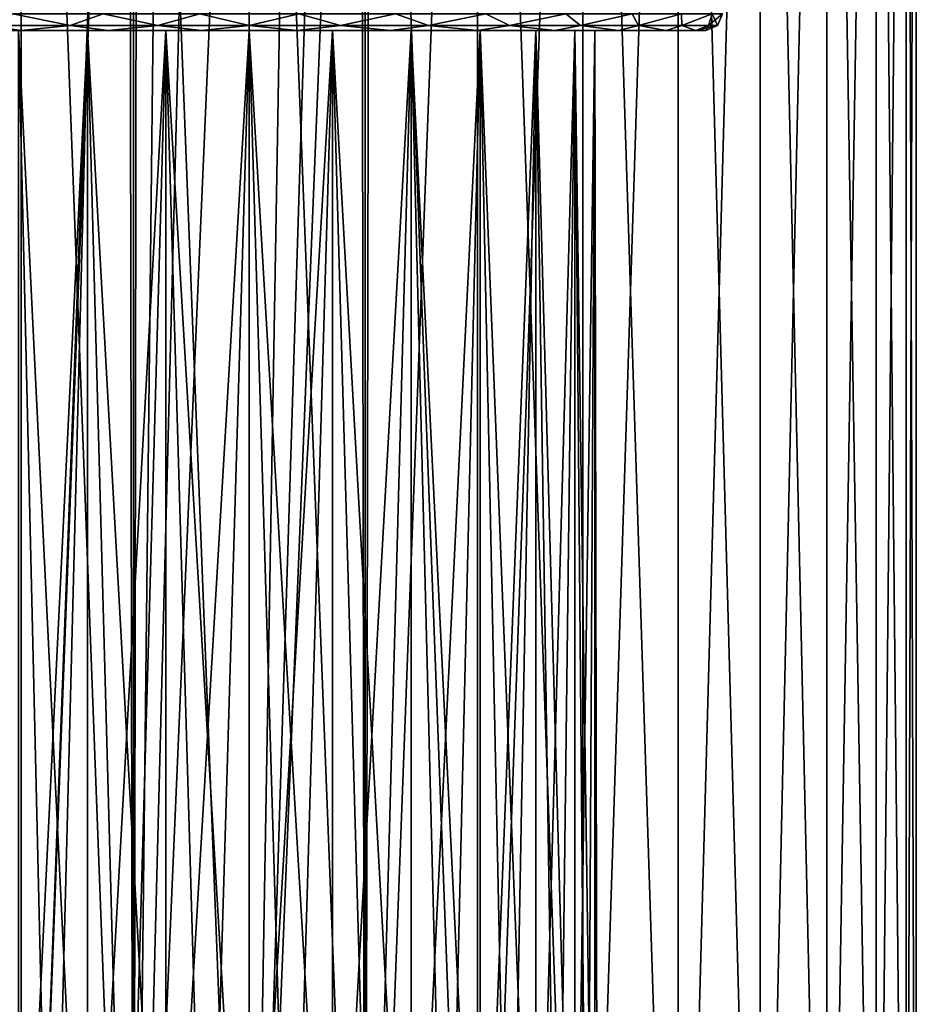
# Model space of a CAD drawing. Header units: millimetres. Extents: x -178 to 325, y 0 to 197.
# Tile 142 of 256: x 144 to 166, y 24 to 47. Entities that reach past the tile are written whole.
import ezdxf

# ---------------------------------------------------------------- set-up
doc = ezdxf.new("R2010")
doc.units = ezdxf.units.MM
doc.header["$LTSCALE"] = 52.148148
for name, color, linetype in [('715', 7, 'CONTINUOUS'), ('716', 7, 'CONTINUOUS'), ('719', 7, 'CONTINUOUS'), ('736', 7, 'CONTINUOUS'), ('737', 7, 'CONTINUOUS'), ('740', 7, 'CONTINUOUS'), ('743', 7, 'CONTINUOUS')]:
    doc.layers.add(name, color=color, linetype=linetype)

msp = doc.modelspace()

# ---------------------------------------------------------------- linework, layer by layer
at = {"layer": '715', "linetype": 'CONTINUOUS'}
for points in [[(144.527, 5, -15.035), (141.999, 5, -13.856), (144.528, 76.5, -15.035), (144.527, 5, -15.035)], [(144.528, 76.5, -15.035), (141.999, 5, -13.856), (142, 76.5, -13.856), (144.528, 76.5, -15.035)], [(147.222, 76.5, -15.757), (144.527, 5, -15.035), (144.528, 76.5, -15.035), (147.222, 76.5, -15.757)], [(144.527, 5, -15.035), (147.222, 76.5, -15.757), (147.1, 72.2, -15.735), (144.527, 5, -15.035)], [(155.473, 5, -15.035), (152.779, 5, -15.757), (155.472, 76.5, -15.035), (155.473, 5, -15.035)], [(155.472, 76.5, -15.035), (152.779, 5, -15.757), (152.9, 72.2, -15.735), (155.472, 76.5, -15.035)], [(158, 76.5, -13.856), (155.473, 5, -15.035), (155.472, 76.5, -15.035), (158, 76.5, -13.856)], [(158.001, 5, -13.856), (155.473, 5, -15.035), (158, 76.5, -13.856), (158.001, 5, -13.856)], [(160.285, 76.5, -12.257), (158.001, 5, -13.856), (158, 76.5, -13.856), (160.285, 76.5, -12.257)], [(160.285, 5, -12.256), (158.001, 5, -13.856), (160.285, 76.5, -12.257), (160.285, 5, -12.256)], [(162.257, 5, -10.284), (160.285, 5, -12.256), (162.257, 76.5, -10.285), (162.257, 5, -10.284)], [(162.257, 76.5, -10.285), (160.285, 5, -12.256), (160.285, 76.5, -12.257), (162.257, 76.5, -10.285)], [(163.857, 5, -7.999), (162.257, 5, -10.284), (163.856, 76.5, -8), (163.857, 5, -7.999)], [(163.856, 76.5, -8), (162.257, 5, -10.284), (162.257, 76.5, -10.285), (163.856, 76.5, -8)], [(165.035, 76.5, -5.472), (163.857, 5, -7.999), (163.856, 76.5, -8), (165.035, 76.5, -5.472)], [(165.035, 5, -5.471), (163.857, 5, -7.999), (165.035, 76.5, -5.472), (165.035, 5, -5.471)], [(165.757, 5, -2.778), (165.035, 5, -5.471), (165.757, 76.5, -2.778), (165.757, 5, -2.778)], [(165.757, 76.5, -2.778), (165.035, 5, -5.471), (165.035, 76.5, -5.472), (165.757, 76.5, -2.778)], [(166, 5), (165.757, 5, -2.778), (166, 76.5), (166, 5)], [(166, 76.5), (165.757, 5, -2.778), (165.757, 76.5, -2.778), (166, 76.5)], [(147.221, 5, -15.757), (144.527, 5, -15.035), (147.1, 72.2, -15.735), (147.221, 5, -15.757)], [(147.322, 71.088, -15.774), (147.221, 5, -15.757), (147.1, 72.2, -15.735), (147.322, 71.088, -15.774)], [(152.9, 72.2, -15.735), (152.779, 5, -15.757), (152.678, 71.087, -15.774), (152.9, 72.2, -15.735)], [(147.951, 70.148, -15.868), (147.221, 5, -15.757), (147.322, 71.088, -15.774), (147.951, 70.148, -15.868)], [(152.779, 5, -15.757), (150, 5, -16), (152.678, 71.087, -15.774), (152.779, 5, -15.757)], [(152.678, 71.087, -15.774), (150, 5, -16), (152.048, 70.147, -15.868), (152.678, 71.087, -15.774)], [(148.89, 69.521, -15.961), (147.221, 5, -15.757), (147.951, 70.148, -15.868), (148.89, 69.521, -15.961)], [(152.048, 70.147, -15.868), (150, 5, -16), (151.109, 69.52, -15.962), (152.048, 70.147, -15.868)], [(150, 69.3, -16), (147.221, 5, -15.757), (148.89, 69.521, -15.961), (150, 69.3, -16)], [(150, 5, -16), (150, 69.3, -16), (151.109, 69.52, -15.962), (150, 5, -16)], [(150, 5, -16), (147.221, 5, -15.757), (150, 69.3, -16), (150, 5, -16)]]:
    msp.add_3dface(points, dxfattribs=at)
at = {"layer": '716', "linetype": 'CONTINUOUS'}
for points in [[(141.999, 5, 13.856), (144.527, 5, 15.035), (142, 76.5, 13.856), (141.999, 5, 13.856)], [(142, 76.5, 13.856), (144.527, 5, 15.035), (144.528, 76.5, 15.035), (142, 76.5, 13.856)], [(144.527, 5, 15.035), (147.221, 5, 15.757), (144.528, 76.5, 15.035), (144.527, 5, 15.035)], [(144.528, 76.5, 15.035), (147.221, 5, 15.757), (147.222, 76.5, 15.757), (144.528, 76.5, 15.035)], [(147.221, 5, 15.757), (150, 5, 16), (147.222, 76.5, 15.757), (147.221, 5, 15.757)], [(147.222, 76.5, 15.757), (150, 5, 16), (150, 76.5, 16), (147.222, 76.5, 15.757)], [(150, 5, 16), (152.779, 5, 15.757), (150, 76.5, 16), (150, 5, 16)], [(150, 76.5, 16), (152.779, 5, 15.757), (152.778, 76.5, 15.757), (150, 76.5, 16)], [(152.779, 5, 15.757), (155.473, 5, 15.035), (152.778, 76.5, 15.757), (152.779, 5, 15.757)], [(152.778, 76.5, 15.757), (155.473, 5, 15.035), (155.472, 76.5, 15.035), (152.778, 76.5, 15.757)], [(155.473, 5, 15.035), (158.001, 5, 13.856), (155.472, 76.5, 15.035), (155.473, 5, 15.035)], [(155.472, 76.5, 15.035), (158.001, 5, 13.856), (158, 76.5, 13.856), (155.472, 76.5, 15.035)], [(158.001, 5, 13.856), (160.285, 5, 12.256), (158, 76.5, 13.856), (158.001, 5, 13.856)], [(158, 76.5, 13.856), (160.285, 5, 12.256), (160.285, 76.5, 12.257), (158, 76.5, 13.856)], [(160.285, 5, 12.256), (162.257, 5, 10.284), (160.285, 76.5, 12.257), (160.285, 5, 12.256)], [(160.285, 76.5, 12.257), (162.257, 5, 10.284), (162.257, 76.5, 10.285), (160.285, 76.5, 12.257)], [(162.257, 5, 10.284), (163.857, 5, 7.999), (162.257, 76.5, 10.285), (162.257, 5, 10.284)], [(162.257, 76.5, 10.285), (163.857, 5, 7.999), (163.856, 76.5, 8), (162.257, 76.5, 10.285)], [(163.857, 5, 7.999), (165.035, 5, 5.471), (163.856, 76.5, 8), (163.857, 5, 7.999)], [(163.856, 76.5, 8), (165.035, 5, 5.471), (165.035, 76.5, 5.472), (163.856, 76.5, 8)], [(165.035, 5, 5.471), (165.757, 5, 2.778), (165.035, 76.5, 5.472), (165.035, 5, 5.471)], [(165.035, 76.5, 5.472), (165.757, 5, 2.778), (165.757, 76.5, 2.778), (165.035, 76.5, 5.472)], [(166, 5), (166, 76.5), (165.757, 76.5, 2.778), (166, 5)], [(165.757, 5, 2.778), (166, 5), (165.757, 76.5, 2.778), (165.757, 5, 2.778)]]:
    msp.add_3dface(points, dxfattribs=at)
at = {"layer": '719', "linetype": 'CONTINUOUS'}
for points in [[(142.673, 47, -8.137), (141.141, 47, -6.435), (148.002, 47, -8.107), (142.673, 47, -8.137)], [(148.002, 47, -8.107), (141.141, 47, -6.435), (146.119, 47, -7.393), (148.002, 47, -8.107)], [(146.119, 47, -7.393), (141.141, 47, -6.435), (144.463, 47, -6.25), (146.119, 47, -7.393)], [(141.141, 47, 6.435), (142.673, 47, 8.137), (146.119, 47, 7.393), (141.141, 47, 6.435)], [(144.463, 47, 6.25), (141.141, 47, 6.435), (146.119, 47, 7.393), (144.463, 47, 6.25)], [(144.524, 47, -9.482), (142.673, 47, -8.137), (155.476, 47, -9.482), (144.524, 47, -9.482)], [(155.476, 47, -9.482), (142.673, 47, -8.137), (150, 47, -8.35), (155.476, 47, -9.482)], [(150, 47, -8.35), (142.673, 47, -8.137), (148.002, 47, -8.107), (150, 47, -8.35)], [(142.673, 47, 8.137), (144.524, 47, 9.482), (150, 47, 8.35), (142.673, 47, 8.137)], [(142.673, 47, 8.137), (150, 47, 8.35), (148.002, 47, 8.107), (142.673, 47, 8.137)], [(146.119, 47, 7.393), (142.673, 47, 8.137), (148.002, 47, 8.107), (146.119, 47, 7.393)], [(146.615, 47, -10.413), (144.524, 47, -9.482), (153.385, 47, -10.413), (146.615, 47, -10.413)], [(153.385, 47, -10.413), (144.524, 47, -9.482), (155.476, 47, -9.482), (153.385, 47, -10.413)], [(155.476, 47, 9.482), (157.327, 47, 8.137), (144.524, 47, 9.482), (155.476, 47, 9.482)], [(144.524, 47, 9.482), (157.327, 47, 8.137), (150, 47, 8.35), (144.524, 47, 9.482)], [(146.615, 47, 10.413), (155.476, 47, 9.482), (144.524, 47, 9.482), (146.615, 47, 10.413)], [(148.855, 47, -10.89), (146.615, 47, -10.413), (151.145, 47, -10.89), (148.855, 47, -10.89)], [(151.145, 47, -10.89), (146.615, 47, -10.413), (153.385, 47, -10.413), (151.145, 47, -10.89)], [(153.385, 47, 10.413), (155.476, 47, 9.482), (146.615, 47, 10.413), (153.385, 47, 10.413)], [(148.855, 47, 10.89), (153.385, 47, 10.413), (146.615, 47, 10.413), (148.855, 47, 10.89)], [(151.145, 47, 10.89), (153.385, 47, 10.413), (148.855, 47, 10.89), (151.145, 47, 10.89)], [(157.327, 47, -8.137), (155.476, 47, -9.482), (150, 47, -8.35), (157.327, 47, -8.137)], [(151.998, 47, -8.107), (157.327, 47, -8.137), (150, 47, -8.35), (151.998, 47, -8.107)], [(150, 47, 8.35), (157.327, 47, 8.137), (151.998, 47, 8.107), (150, 47, 8.35)], [(153.881, 47, -7.393), (157.327, 47, -8.137), (151.998, 47, -8.107), (153.881, 47, -7.393)], [(157.327, 47, 8.137), (158.859, 47, 6.435), (151.998, 47, 8.107), (157.327, 47, 8.137)], [(151.998, 47, 8.107), (158.859, 47, 6.435), (153.881, 47, 7.393), (151.998, 47, 8.107)], [(158.859, 47, -6.435), (157.327, 47, -8.137), (153.881, 47, -7.393), (158.859, 47, -6.435)], [(155.537, 47, -6.25), (158.859, 47, -6.435), (153.881, 47, -7.393), (155.537, 47, -6.25)], [(153.881, 47, 7.393), (158.859, 47, 6.435), (155.537, 47, 6.25), (153.881, 47, 7.393)], [(156.871, 47, -4.744), (158.859, 47, -6.435), (155.537, 47, -6.25), (156.871, 47, -4.744)], [(158.859, 47, 6.435), (160.004, 47, 4.451), (155.537, 47, 6.25), (158.859, 47, 6.435)], [(155.537, 47, 6.25), (160.004, 47, 4.451), (156.871, 47, 4.744), (155.537, 47, 6.25)], [(160.004, 47, -4.451), (158.859, 47, -6.435), (156.871, 47, -4.744), (160.004, 47, -4.451)], [(157.807, 47, -2.961), (160.004, 47, -4.451), (156.871, 47, -4.744), (157.807, 47, -2.961)], [(156.871, 47, 4.744), (160.004, 47, 4.451), (157.807, 47, 2.961), (156.871, 47, 4.744)], [(160.711, 47, -2.273), (160.004, 47, -4.451), (157.807, 47, -2.961), (160.711, 47, -2.273)], [(158.289, 47, -1.006), (160.711, 47, -2.273), (157.807, 47, -2.961), (158.289, 47, -1.006)], [(160.004, 47, 4.451), (160.711, 47, 2.273), (157.807, 47, 2.961), (160.004, 47, 4.451)], [(157.807, 47, 2.961), (160.711, 47, 2.273), (158.289, 47, 1.006), (157.807, 47, 2.961)], [(160.95, 47), (160.711, 47, -2.273), (158.289, 47, -1.006), (160.95, 47)], [(160.711, 47, 2.273), (160.95, 47), (158.289, 47, 1.006), (160.711, 47, 2.273)], [(158.289, 47, 1.006), (160.95, 47), (158.289, 47, -1.006), (158.289, 47, 1.006)]]:
    msp.add_3dface(points, dxfattribs=at)
at = {"layer": '736', "linetype": 'CONTINUOUS'}
for points in [[(145.701, 47.117, -10.378), (144.325, 47.4, -9.829), (143.759, 47.117, -9.34), (145.701, 47.117, -10.378)], [(146.493, 47.4, -10.794), (144.325, 47.4, -9.829), (145.701, 47.117, -10.378), (146.493, 47.4, -10.794)], [(147.809, 47.117, -11.017), (146.493, 47.4, -10.794), (145.701, 47.117, -10.378), (147.809, 47.117, -11.017)], [(148.814, 47.4, -11.288), (146.493, 47.4, -10.794), (147.809, 47.117, -11.017), (148.814, 47.4, -11.288)], [(150, 47.117, -11.233), (148.814, 47.4, -11.288), (147.809, 47.117, -11.017), (150, 47.117, -11.233)], [(151.186, 47.4, -11.288), (148.814, 47.4, -11.288), (150, 47.117, -11.233), (151.186, 47.4, -11.288)], [(152.191, 47.117, -11.017), (151.186, 47.4, -11.288), (150, 47.117, -11.233), (152.191, 47.117, -11.017)], [(153.507, 47.4, -10.794), (151.186, 47.4, -11.288), (152.191, 47.117, -11.017), (153.507, 47.4, -10.794)], [(154.299, 47.117, -10.378), (153.507, 47.4, -10.794), (152.191, 47.117, -11.017), (154.299, 47.117, -10.378)], [(155.675, 47.4, -9.829), (153.507, 47.4, -10.794), (154.299, 47.117, -10.378), (155.675, 47.4, -9.829)], [(156.241, 47.117, -9.34), (155.675, 47.4, -9.829), (154.299, 47.117, -10.378), (156.241, 47.117, -9.34)], [(157.595, 47.4, -8.435), (155.675, 47.4, -9.829), (156.241, 47.117, -9.34), (157.595, 47.4, -8.435)], [(157.943, 47.117, -7.943), (157.595, 47.4, -8.435), (156.241, 47.117, -9.34), (157.943, 47.117, -7.943)], [(159.182, 47.4, -6.671), (157.595, 47.4, -8.435), (157.943, 47.117, -7.943), (159.182, 47.4, -6.671)], [(159.34, 47.117, -6.241), (159.182, 47.4, -6.671), (157.943, 47.117, -7.943), (159.34, 47.117, -6.241)], [(160.369, 47.4, -4.616), (159.182, 47.4, -6.671), (159.34, 47.117, -6.241), (160.369, 47.4, -4.616)], [(160.378, 47.117, -4.299), (160.369, 47.4, -4.616), (159.34, 47.117, -6.241), (160.378, 47.117, -4.299)], [(161.102, 47.4, -2.36), (160.369, 47.4, -4.616), (160.378, 47.117, -4.299), (161.102, 47.4, -2.36)], [(161.017, 47.117, -2.191), (161.102, 47.4, -2.36), (160.378, 47.117, -4.299), (161.017, 47.117, -2.191)], [(161.233, 47.117), (161.102, 47.4, -2.36), (161.017, 47.117, -2.191), (161.233, 47.117)], [(161.35, 47.4), (161.102, 47.4, -2.36), (161.233, 47.117), (161.35, 47.4)], [(142.673, 47, -8.137), (144.524, 47, -9.482), (143.759, 47.117, -9.34), (142.673, 47, -8.137)], [(144.524, 47, -9.482), (145.701, 47.117, -10.378), (143.759, 47.117, -9.34), (144.524, 47, -9.482)], [(144.524, 47, -9.482), (146.615, 47, -10.413), (145.701, 47.117, -10.378), (144.524, 47, -9.482)], [(146.615, 47, -10.413), (147.809, 47.117, -11.017), (145.701, 47.117, -10.378), (146.615, 47, -10.413)], [(146.615, 47, -10.413), (148.855, 47, -10.89), (147.809, 47.117, -11.017), (146.615, 47, -10.413)], [(148.855, 47, -10.89), (150, 47.117, -11.233), (147.809, 47.117, -11.017), (148.855, 47, -10.89)], [(148.855, 47, -10.89), (151.145, 47, -10.89), (150, 47.117, -11.233), (148.855, 47, -10.89)], [(151.145, 47, -10.89), (152.191, 47.117, -11.017), (150, 47.117, -11.233), (151.145, 47, -10.89)], [(151.145, 47, -10.89), (153.385, 47, -10.413), (152.191, 47.117, -11.017), (151.145, 47, -10.89)], [(153.385, 47, -10.413), (154.299, 47.117, -10.378), (152.191, 47.117, -11.017), (153.385, 47, -10.413)], [(153.385, 47, -10.413), (155.476, 47, -9.482), (154.299, 47.117, -10.378), (153.385, 47, -10.413)], [(155.476, 47, -9.482), (156.241, 47.117, -9.34), (154.299, 47.117, -10.378), (155.476, 47, -9.482)], [(155.476, 47, -9.482), (157.327, 47, -8.137), (156.241, 47.117, -9.34), (155.476, 47, -9.482)], [(157.327, 47, -8.137), (157.943, 47.117, -7.943), (156.241, 47.117, -9.34), (157.327, 47, -8.137)], [(157.327, 47, -8.137), (158.859, 47, -6.435), (157.943, 47.117, -7.943), (157.327, 47, -8.137)], [(158.859, 47, -6.435), (159.34, 47.117, -6.241), (157.943, 47.117, -7.943), (158.859, 47, -6.435)], [(158.859, 47, -6.435), (160.004, 47, -4.451), (159.34, 47.117, -6.241), (158.859, 47, -6.435)], [(160.004, 47, -4.451), (160.378, 47.117, -4.299), (159.34, 47.117, -6.241), (160.004, 47, -4.451)], [(160.004, 47, -4.451), (160.711, 47, -2.273), (160.378, 47.117, -4.299), (160.004, 47, -4.451)], [(160.711, 47, -2.273), (161.017, 47.117, -2.191), (160.378, 47.117, -4.299), (160.711, 47, -2.273)], [(160.711, 47, -2.273), (160.95, 47), (161.017, 47.117, -2.191), (160.711, 47, -2.273)], [(160.95, 47), (161.233, 47.117), (161.017, 47.117, -2.191), (160.95, 47)]]:
    msp.add_3dface(points, dxfattribs=at)
at = {"layer": '737', "linetype": 'CONTINUOUS'}
for points in [[(143.759, 47.117, 9.34), (144.325, 47.4, 9.829), (145.701, 47.117, 10.378), (143.759, 47.117, 9.34)], [(144.325, 47.4, 9.829), (146.493, 47.4, 10.794), (145.701, 47.117, 10.378), (144.325, 47.4, 9.829)], [(145.701, 47.117, 10.378), (146.493, 47.4, 10.794), (147.809, 47.117, 11.017), (145.701, 47.117, 10.378)], [(146.493, 47.4, 10.794), (148.814, 47.4, 11.288), (147.809, 47.117, 11.017), (146.493, 47.4, 10.794)], [(147.809, 47.117, 11.017), (148.814, 47.4, 11.288), (150, 47.117, 11.233), (147.809, 47.117, 11.017)], [(148.814, 47.4, 11.288), (151.186, 47.4, 11.288), (150, 47.117, 11.233), (148.814, 47.4, 11.288)], [(150, 47.117, 11.233), (151.186, 47.4, 11.288), (152.191, 47.117, 11.017), (150, 47.117, 11.233)], [(151.186, 47.4, 11.288), (153.507, 47.4, 10.794), (152.191, 47.117, 11.017), (151.186, 47.4, 11.288)], [(152.191, 47.117, 11.017), (153.507, 47.4, 10.794), (154.299, 47.117, 10.378), (152.191, 47.117, 11.017)], [(153.507, 47.4, 10.794), (155.675, 47.4, 9.829), (154.299, 47.117, 10.378), (153.507, 47.4, 10.794)], [(154.299, 47.117, 10.378), (155.675, 47.4, 9.829), (156.241, 47.117, 9.34), (154.299, 47.117, 10.378)], [(155.675, 47.4, 9.829), (157.595, 47.4, 8.435), (156.241, 47.117, 9.34), (155.675, 47.4, 9.829)], [(156.241, 47.117, 9.34), (157.595, 47.4, 8.435), (157.943, 47.117, 7.943), (156.241, 47.117, 9.34)], [(157.595, 47.4, 8.435), (159.182, 47.4, 6.671), (157.943, 47.117, 7.943), (157.595, 47.4, 8.435)], [(157.943, 47.117, 7.943), (159.182, 47.4, 6.671), (159.34, 47.117, 6.241), (157.943, 47.117, 7.943)], [(159.182, 47.4, 6.671), (160.369, 47.4, 4.616), (159.34, 47.117, 6.241), (159.182, 47.4, 6.671)], [(159.34, 47.117, 6.241), (160.369, 47.4, 4.616), (160.378, 47.117, 4.299), (159.34, 47.117, 6.241)], [(160.369, 47.4, 4.616), (161.102, 47.4, 2.36), (160.378, 47.117, 4.299), (160.369, 47.4, 4.616)], [(160.378, 47.117, 4.299), (161.102, 47.4, 2.36), (161.017, 47.117, 2.191), (160.378, 47.117, 4.299)], [(161.102, 47.4, 2.36), (161.35, 47.4), (161.017, 47.117, 2.191), (161.102, 47.4, 2.36)], [(161.017, 47.117, 2.191), (161.35, 47.4), (161.233, 47.117), (161.017, 47.117, 2.191)], [(144.524, 47, 9.482), (142.673, 47, 8.137), (143.759, 47.117, 9.34), (144.524, 47, 9.482)], [(144.524, 47, 9.482), (143.759, 47.117, 9.34), (145.701, 47.117, 10.378), (144.524, 47, 9.482)], [(146.615, 47, 10.413), (144.524, 47, 9.482), (145.701, 47.117, 10.378), (146.615, 47, 10.413)], [(146.615, 47, 10.413), (145.701, 47.117, 10.378), (147.809, 47.117, 11.017), (146.615, 47, 10.413)], [(148.855, 47, 10.89), (146.615, 47, 10.413), (147.809, 47.117, 11.017), (148.855, 47, 10.89)], [(148.855, 47, 10.89), (147.809, 47.117, 11.017), (150, 47.117, 11.233), (148.855, 47, 10.89)], [(151.145, 47, 10.89), (148.855, 47, 10.89), (150, 47.117, 11.233), (151.145, 47, 10.89)], [(151.145, 47, 10.89), (150, 47.117, 11.233), (152.191, 47.117, 11.017), (151.145, 47, 10.89)], [(153.385, 47, 10.413), (151.145, 47, 10.89), (152.191, 47.117, 11.017), (153.385, 47, 10.413)], [(153.385, 47, 10.413), (152.191, 47.117, 11.017), (154.299, 47.117, 10.378), (153.385, 47, 10.413)], [(155.476, 47, 9.482), (153.385, 47, 10.413), (154.299, 47.117, 10.378), (155.476, 47, 9.482)], [(155.476, 47, 9.482), (154.299, 47.117, 10.378), (156.241, 47.117, 9.34), (155.476, 47, 9.482)], [(157.327, 47, 8.137), (155.476, 47, 9.482), (156.241, 47.117, 9.34), (157.327, 47, 8.137)], [(157.327, 47, 8.137), (156.241, 47.117, 9.34), (157.943, 47.117, 7.943), (157.327, 47, 8.137)], [(158.859, 47, 6.435), (157.327, 47, 8.137), (157.943, 47.117, 7.943), (158.859, 47, 6.435)], [(158.859, 47, 6.435), (157.943, 47.117, 7.943), (159.34, 47.117, 6.241), (158.859, 47, 6.435)], [(160.004, 47, 4.451), (158.859, 47, 6.435), (159.34, 47.117, 6.241), (160.004, 47, 4.451)], [(160.004, 47, 4.451), (159.34, 47.117, 6.241), (160.378, 47.117, 4.299), (160.004, 47, 4.451)], [(160.711, 47, 2.273), (160.004, 47, 4.451), (160.378, 47.117, 4.299), (160.711, 47, 2.273)], [(160.711, 47, 2.273), (160.378, 47.117, 4.299), (161.017, 47.117, 2.191), (160.711, 47, 2.273)], [(160.95, 47), (160.711, 47, 2.273), (161.233, 47.117), (160.95, 47)], [(160.711, 47, 2.273), (161.017, 47.117, 2.191), (161.233, 47.117), (160.711, 47, 2.273)]]:
    msp.add_3dface(points, dxfattribs=at)
at = {"layer": '740', "linetype": 'CONTINUOUS'}
for points in [[(150, 47, 8.35), (151.998, 47, 8.107), (150, 13.15, 8.35), (150, 47, 8.35)], [(150, 13.15, 8.35), (151.998, 47, 8.107), (151.006, 13.15, 8.289), (150, 13.15, 8.35)], [(151.998, 47, -8.107), (150, 47, -8.35), (151.998, 13.15, -8.107), (151.998, 47, -8.107)], [(151.998, 13.15, -8.107), (150, 47, -8.35), (151.006, 13.15, -8.289), (151.998, 13.15, -8.107)], [(151.006, 13.15, -8.289), (150, 47, -8.35), (150, 13.15, -8.35), (151.006, 13.15, -8.289)], [(151.006, 13.15, 8.289), (151.998, 47, 8.107), (151.998, 13.15, 8.107), (151.006, 13.15, 8.289)], [(151.998, 47, 8.107), (153.881, 47, 7.393), (151.998, 13.15, 8.107), (151.998, 47, 8.107)], [(151.998, 13.15, 8.107), (153.881, 47, 7.393), (152.961, 13.15, 7.807), (151.998, 13.15, 8.107)], [(153.881, 47, -7.393), (151.998, 47, -8.107), (153.88, 13.15, -7.394), (153.881, 47, -7.393)], [(153.88, 13.15, -7.394), (151.998, 47, -8.107), (152.961, 13.15, -7.807), (153.88, 13.15, -7.394)], [(152.961, 13.15, -7.807), (151.998, 47, -8.107), (151.998, 13.15, -8.107), (152.961, 13.15, -7.807)], [(152.961, 13.15, 7.807), (153.881, 47, 7.393), (153.88, 13.15, 7.394), (152.961, 13.15, 7.807)], [(153.881, 47, 7.393), (155.537, 47, 6.25), (153.88, 13.15, 7.394), (153.881, 47, 7.393)], [(153.88, 13.15, 7.394), (155.537, 47, 6.25), (154.743, 13.15, 6.872), (153.88, 13.15, 7.394)], [(154.743, 13.15, -6.872), (153.881, 47, -7.393), (153.88, 13.15, -7.394), (154.743, 13.15, -6.872)], [(155.537, 47, -6.25), (153.881, 47, -7.393), (155.537, 13.15, -6.25), (155.537, 47, -6.25)], [(155.537, 13.15, -6.25), (153.881, 47, -7.393), (154.743, 13.15, -6.872), (155.537, 13.15, -6.25)], [(154.743, 13.15, 6.872), (155.537, 47, 6.25), (155.537, 13.15, 6.25), (154.743, 13.15, 6.872)], [(155.537, 47, 6.25), (156.871, 47, 4.744), (155.537, 13.15, 6.25), (155.537, 47, 6.25)], [(155.537, 13.15, 6.25), (156.871, 47, 4.744), (156.25, 13.15, 5.537), (155.537, 13.15, 6.25)], [(156.871, 47, -4.744), (155.537, 47, -6.25), (156.872, 13.15, -4.743), (156.871, 47, -4.744)], [(156.872, 13.15, -4.743), (155.537, 47, -6.25), (156.25, 13.15, -5.537), (156.872, 13.15, -4.743)], [(156.25, 13.15, -5.537), (155.537, 47, -6.25), (155.537, 13.15, -6.25), (156.25, 13.15, -5.537)], [(156.25, 13.15, 5.537), (156.871, 47, 4.744), (156.872, 13.15, 4.743), (156.25, 13.15, 5.537)], [(156.871, 47, 4.744), (157.807, 47, 2.961), (156.872, 13.15, 4.743), (156.871, 47, 4.744)], [(157.807, 47, -2.961), (156.871, 47, -4.744), (157.807, 13.15, -2.961), (157.807, 47, -2.961)], [(157.807, 13.15, -2.961), (156.871, 47, -4.744), (157.394, 13.15, -3.88), (157.807, 13.15, -2.961)], [(157.394, 13.15, -3.88), (156.871, 47, -4.744), (156.872, 13.15, -4.743), (157.394, 13.15, -3.88)], [(156.872, 13.15, 4.743), (157.807, 47, 2.961), (157.394, 13.15, 3.88), (156.872, 13.15, 4.743)], [(157.394, 13.15, 3.88), (157.807, 47, 2.961), (157.807, 13.15, 2.961), (157.394, 13.15, 3.88)], [(157.807, 47, 2.961), (158.289, 47, 1.006), (157.807, 13.15, 2.961), (157.807, 47, 2.961)], [(157.807, 13.15, 2.961), (158.289, 47, 1.006), (158.107, 13.15, 1.998), (157.807, 13.15, 2.961)], [(158.289, 47, -1.006), (157.807, 47, -2.961), (158.289, 13.15, -1.006), (158.289, 47, -1.006)], [(158.289, 13.15, -1.006), (157.807, 47, -2.961), (158.107, 13.15, -1.998), (158.289, 13.15, -1.006)], [(158.107, 13.15, -1.998), (157.807, 47, -2.961), (157.807, 13.15, -2.961), (158.107, 13.15, -1.998)], [(158.107, 13.15, 1.998), (158.289, 47, 1.006), (158.289, 13.15, 1.006), (158.107, 13.15, 1.998)], [(158.289, 47, 1.006), (158.289, 47, -1.006), (158.289, 13.15, 1.006), (158.289, 47, 1.006)], [(158.289, 13.15, 1.006), (158.289, 47, -1.006), (158.35, 13.15), (158.289, 13.15, 1.006)], [(158.35, 13.15), (158.289, 47, -1.006), (158.289, 13.15, -1.006), (158.35, 13.15)]]:
    msp.add_3dface(points, dxfattribs=at)
at = {"layer": '743', "linetype": 'CONTINUOUS'}
for points in [[(146.119, 47, -7.393), (144.463, 47, -6.25), (146.12, 13.15, -7.394), (146.119, 47, -7.393)], [(146.12, 13.15, -7.394), (144.463, 47, -6.25), (145.257, 13.15, -6.872), (146.12, 13.15, -7.394)], [(145.257, 13.15, -6.872), (144.463, 47, -6.25), (144.463, 13.15, -6.25), (145.257, 13.15, -6.872)], [(144.463, 47, 6.25), (146.119, 47, 7.393), (144.463, 13.15, 6.25), (144.463, 47, 6.25)], [(144.463, 13.15, 6.25), (146.119, 47, 7.393), (145.257, 13.15, 6.872), (144.463, 13.15, 6.25)], [(145.257, 13.15, 6.872), (146.119, 47, 7.393), (146.12, 13.15, 7.394), (145.257, 13.15, 6.872)], [(148.002, 47, -8.107), (146.119, 47, -7.393), (148.002, 13.15, -8.107), (148.002, 47, -8.107)], [(148.002, 13.15, -8.107), (146.119, 47, -7.393), (147.039, 13.15, -7.807), (148.002, 13.15, -8.107)], [(147.039, 13.15, -7.807), (146.119, 47, -7.393), (146.12, 13.15, -7.394), (147.039, 13.15, -7.807)], [(146.119, 47, 7.393), (148.002, 47, 8.107), (146.12, 13.15, 7.394), (146.119, 47, 7.393)], [(146.12, 13.15, 7.394), (148.002, 47, 8.107), (147.039, 13.15, 7.807), (146.12, 13.15, 7.394)], [(147.039, 13.15, 7.807), (148.002, 47, 8.107), (148.002, 13.15, 8.107), (147.039, 13.15, 7.807)], [(148.002, 47, 8.107), (150, 47, 8.35), (148.002, 13.15, 8.107), (148.002, 47, 8.107)], [(148.002, 13.15, 8.107), (150, 47, 8.35), (148.994, 13.15, 8.289), (148.002, 13.15, 8.107)], [(150, 47, -8.35), (148.002, 47, -8.107), (150, 13.15, -8.35), (150, 47, -8.35)], [(150, 13.15, -8.35), (148.002, 47, -8.107), (148.994, 13.15, -8.289), (150, 13.15, -8.35)], [(148.994, 13.15, -8.289), (148.002, 47, -8.107), (148.002, 13.15, -8.107), (148.994, 13.15, -8.289)], [(150, 47, 8.35), (150, 13.15, 8.35), (148.994, 13.15, 8.289), (150, 47, 8.35)]]:
    msp.add_3dface(points, dxfattribs=at)

doc.saveas('drawing.dxf')
